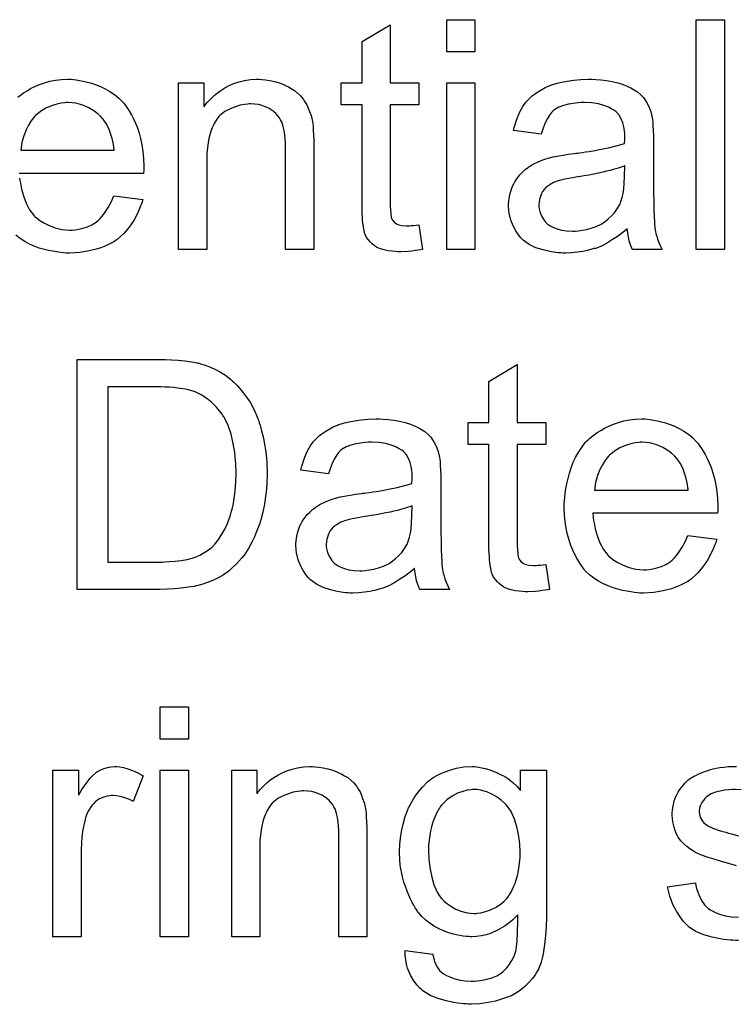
# Model space of a CAD drawing. Extents: x -1.6 to 9, y -2.8 to 5.2.
# Tile 62 of 197: x 5.421 to 5.67, y -0.602 to -0.259. Entities that reach past the tile are written whole.
import ezdxf

# ---------------------------------------------------------------- set-up
doc = ezdxf.new("R2010")
doc.units = 0
doc.layers.add('dfn6-15-57-c_document', color=1, linetype='CONTINUOUS')

msp = doc.modelspace()

# ---------------------------------------------------------------- linework, layer by layer
at = {"layer": 'dfn6-15-57-c_document', "color": 1}
for points in [[(5.579335, -0.270407), (5.5695, -0.270407), (5.5695, -0.259184), (5.579335, -0.259184), (5.579335, -0.270407)], [(5.666225, -0.339249), (5.656391, -0.339249), (5.656391, -0.259184), (5.666225, -0.259184), (5.666225, -0.339249)], [(5.549831, -0.281167), (5.559781, -0.281167), (5.559781, -0.288803), (5.549831, -0.288803), (5.549831, -0.322935), (5.549831, -0.323166), (5.549831, -0.323629), (5.549831, -0.324323), (5.549947, -0.325133), (5.550062, -0.326984), (5.550178, -0.327794), (5.550294, -0.328373), (5.55041, -0.328604), (5.550757, -0.329067), (5.55122, -0.329646), (5.552029, -0.330224), (5.552261, -0.33034), (5.552839, -0.330571), (5.553881, -0.330803), (5.555385, -0.330918), (5.556542, -0.330918), (5.55712, -0.330803), (5.55793, -0.330803), (5.558856, -0.330687), (5.559781, -0.330571), (5.561054, -0.339249), (5.560823, -0.339249), (5.56036, -0.339364), (5.55955, -0.33948), (5.558509, -0.339596), (5.557352, -0.339827), (5.556079, -0.339943), (5.553533, -0.340058), (5.552608, -0.340058), (5.551682, -0.339943), (5.550525, -0.339827), (5.549137, -0.339711), (5.547748, -0.339364), (5.546476, -0.339017), (5.545203, -0.338439), (5.545087, -0.338323), (5.54474, -0.338092), (5.544278, -0.337745), (5.543583, -0.337166), (5.543005, -0.336587), (5.542311, -0.335778), (5.541616, -0.334968), (5.541154, -0.333926), (5.541154, -0.333811), (5.540922, -0.333348), (5.540806, -0.332538), (5.540575, -0.331381), (5.540344, -0.329877), (5.540228, -0.328951), (5.540228, -0.32791), (5.540112, -0.326637), (5.539997, -0.325365), (5.539997, -0.323976), (5.539997, -0.322356), (5.539997, -0.288803), (5.532708, -0.288803), (5.532708, -0.281167), (5.539997, -0.281167), (5.539997, -0.26682), (5.549831, -0.26092), (5.549831, -0.281167)], [(5.420131, -0.286142), (5.421057, -0.285448), (5.422098, -0.284638), (5.423371, -0.283944), (5.424644, -0.283134), (5.426148, -0.28244), (5.427768, -0.281746), (5.429503, -0.281167), (5.431354, -0.280589), (5.433321, -0.280242), (5.435404, -0.28001), (5.437602, -0.279895), (5.438759, -0.279895), (5.439569, -0.28001)], [(5.439569, -0.28001), (5.440495, -0.280126), (5.441652, -0.280357), (5.442924, -0.280589), (5.444428, -0.280936), (5.445817, -0.281283), (5.447437, -0.281861), (5.448941, -0.28244), (5.45056, -0.28325), (5.45218, -0.284175), (5.4538, -0.285217), (5.455304, -0.28649), (5.456693, -0.287878), (5.456808, -0.287994), (5.45704, -0.288225), (5.457387, -0.288688), (5.45785, -0.289382), (5.458428, -0.290192), (5.459007, -0.291118), (5.459701, -0.292274), (5.460395, -0.293663), (5.461089, -0.295167), (5.461783, -0.296787), (5.462362, -0.298638), (5.46294, -0.300605), (5.463403, -0.302803), (5.46375, -0.305117), (5.463982, -0.307547), (5.464097, -0.310208), (5.464097, -0.310324), (5.464097, -0.310786), (5.464097, -0.311596), (5.463982, -0.312753), (5.420594, -0.312753)], [(5.505171, -0.28001), (5.506444, -0.280126), (5.507948, -0.280357), (5.509568, -0.280704), (5.511303, -0.281167), (5.512923, -0.281861), (5.513154, -0.281977), (5.513617, -0.282209), (5.514427, -0.282556), (5.515352, -0.283134), (5.51651, -0.283828), (5.517551, -0.284754), (5.518592, -0.28568), (5.519518, -0.286837), (5.519633, -0.286952), (5.519865, -0.287415), (5.520212, -0.287993), (5.52079, -0.288803), (5.521253, -0.28996), (5.521716, -0.291117), (5.522294, -0.292506), (5.522642, -0.29401), (5.522642, -0.294126), (5.522757, -0.294588), (5.522873, -0.295283), (5.522989, -0.296208), (5.522989, -0.297597), (5.523104, -0.299216), (5.52322, -0.301183), (5.52322, -0.303613), (5.52322, -0.339249), (5.513386, -0.339249), (5.513386, -0.304076), (5.513386, -0.30396), (5.513386, -0.303844), (5.513386, -0.303034), (5.513386, -0.301993), (5.51327, -0.300721), (5.513154, -0.299216), (5.512923, -0.297712), (5.512576, -0.296324), (5.512229, -0.295051), (5.512229, -0.294935), (5.511997, -0.294588), (5.51165, -0.29401), (5.511303, -0.293316), (5.510725, -0.292622), (5.51003, -0.291812), (5.509105, -0.291002), (5.508063, -0.290308), (5.507948, -0.290192), (5.507601, -0.28996), (5.506906, -0.289729), (5.506096, -0.289382), (5.505171, -0.289035), (5.504014, -0.288688), (5.502626, -0.288572), (5.501237, -0.288456), (5.500659, -0.288456), (5.500196, -0.288572), (5.499039, -0.288688), (5.497535, -0.288919), (5.495915, -0.289498), (5.494064, -0.290192), (5.492212, -0.291117), (5.490477, -0.292506), (5.490246, -0.292737), (5.489783, -0.293316), (5.489436, -0.293779), (5.489089, -0.294357), (5.488626, -0.295051), (5.488279, -0.295861), (5.487816, -0.296787), (5.487353, -0.297944), (5.487006, -0.299216), (5.486659, -0.300605), (5.486427, -0.302109), (5.486196, -0.303729), (5.485965, -0.305696), (5.485965, -0.307663), (5.485965, -0.339249), (5.47613, -0.339249), (5.47613, -0.281167), (5.484923, -0.281167), (5.484923, -0.289498), (5.485039, -0.289382), (5.48527, -0.289035), (5.485618, -0.288572), (5.48608, -0.287993), (5.486775, -0.287299), (5.487584, -0.286489), (5.48851, -0.285564), (5.489667, -0.284638), (5.490824, -0.283828), (5.492212, -0.282903), (5.493717, -0.282093), (5.495336, -0.281399), (5.497188, -0.28082), (5.499039, -0.280357), (5.501121, -0.28001), (5.50332, -0.279894), (5.504245, -0.279894), (5.505171, -0.28001)], [(5.621449, -0.28001), (5.623185, -0.280126), (5.625152, -0.280357), (5.627119, -0.280704), (5.629086, -0.281167), (5.630937, -0.281746), (5.631168, -0.281861), (5.631747, -0.282093), (5.632557, -0.28244), (5.633598, -0.282903), (5.634755, -0.283597), (5.635912, -0.284291), (5.636953, -0.285217), (5.637879, -0.286142), (5.637994, -0.286258), (5.638226, -0.286605), (5.638573, -0.287184), (5.639036, -0.287878), (5.639614, -0.288919), (5.640077, -0.28996), (5.64054, -0.291233), (5.640887, -0.292737), (5.640887, -0.292853), (5.641003, -0.2932), (5.641118, -0.293894), (5.641234, -0.29482), (5.641234, -0.296092), (5.64135, -0.297597), (5.641466, -0.299563), (5.641466, -0.301762), (5.641466, -0.314952), (5.641466, -0.315067), (5.641466, -0.31553), (5.641466, -0.316224), (5.641466, -0.31715), (5.641466, -0.318191), (5.641466, -0.319464), (5.641581, -0.322241), (5.641581, -0.325133), (5.641697, -0.328026), (5.641813, -0.329298), (5.641813, -0.330455), (5.641928, -0.331497), (5.642044, -0.332307), (5.642044, -0.332422), (5.64216, -0.332885), (5.642275, -0.333579), (5.642623, -0.334505), (5.642854, -0.335546), (5.643317, -0.336703), (5.643895, -0.337976), (5.644474, -0.339249), (5.634176, -0.339249), (5.634061, -0.339133), (5.633945, -0.33867), (5.633714, -0.338092), (5.633367, -0.337166), (5.633019, -0.336125), (5.632788, -0.334852), (5.632557, -0.333464), (5.632325, -0.331959), (5.632209, -0.331959), (5.632094, -0.332191), (5.6314, -0.332769), (5.630358, -0.333579), (5.62897, -0.334621), (5.627234, -0.335662), (5.625499, -0.336819), (5.623648, -0.33786), (5.621681, -0.33867), (5.621449, -0.338786), (5.620755, -0.338901), (5.619714, -0.339249), (5.618441, -0.339596), (5.616821, -0.339943), (5.61497, -0.340174), (5.612888, -0.340406), (5.610805, -0.340521), (5.609879, -0.340521), (5.609185, -0.340406), (5.608375, -0.340406), (5.60745, -0.34029), (5.605367, -0.339943), (5.603053, -0.339364), (5.600508, -0.338554), (5.598194, -0.337397), (5.596111, -0.335893), (5.59588, -0.335662), (5.595301, -0.335083), (5.594491, -0.334042), (5.593566, -0.332654), (5.59264, -0.330918), (5.59183, -0.328951), (5.591252, -0.326522), (5.591136, -0.325365), (5.59102, -0.323976), (5.59102, -0.323745), (5.59102, -0.323282), (5.591136, -0.322472), (5.591252, -0.321431), (5.591483, -0.320158), (5.59183, -0.318885), (5.592293, -0.317497), (5.592872, -0.316224), (5.592987, -0.316109), (5.593219, -0.315646), (5.593681, -0.314952), (5.59426, -0.314142), (5.594954, -0.313216), (5.59588, -0.312291), (5.596805, -0.311365), (5.597962, -0.310555), (5.598078, -0.310439), (5.598541, -0.310208), (5.599119, -0.309745), (5.600045, -0.309282), (5.601086, -0.30882), (5.602359, -0.308241), (5.603632, -0.307778), (5.605136, -0.307315), (5.605251, -0.307315), (5.605714, -0.3072), (5.606408, -0.306968), (5.607334, -0.306853), (5.608491, -0.306621), (5.609995, -0.30639), (5.611731, -0.306043), (5.613813, -0.305811), (5.613929, -0.305811), (5.614392, -0.305696), (5.61497, -0.305696), (5.61578, -0.30558), (5.616706, -0.305464), (5.617863, -0.305233), (5.619135, -0.305117), (5.620524, -0.304886), (5.623301, -0.304307), (5.626309, -0.303729), (5.62897, -0.303034), (5.630243, -0.302687), (5.6314, -0.30234), (5.6314, -0.302225), (5.6314, -0.301993), (5.631515, -0.301299), (5.631515, -0.300489), (5.631515, -0.300026), (5.631515, -0.299795), (5.631515, -0.299679), (5.631515, -0.299563), (5.631515, -0.298869), (5.6314, -0.297712), (5.631168, -0.29644), (5.630821, -0.295051), (5.630243, -0.293663), (5.629548, -0.29239), (5.628623, -0.291349), (5.628507, -0.291233), (5.627929, -0.29077), (5.627003, -0.290308), (5.625846, -0.289613), (5.624226, -0.289035), (5.622375, -0.288456), (5.620061, -0.288109), (5.6174, -0.287993), (5.616243, -0.287993), (5.615086, -0.288109), (5.613466, -0.288341), (5.611846, -0.288572), (5.610111, -0.289035), (5.608491, -0.289613), (5.607103, -0.290423), (5.606987, -0.290539), (5.606524, -0.290886), (5.605946, -0.291464), (5.605251, -0.29239), (5.604557, -0.293547), (5.603747, -0.295051), (5.603053, -0.296902), (5.602359, -0.298985), (5.592756, -0.297712), (5.592756, -0.297597), (5.592872, -0.297481), (5.592872, -0.297134), (5.592987, -0.296671), (5.593334, -0.29563), (5.593797, -0.294126), (5.594376, -0.292622), (5.59507, -0.291002), (5.595995, -0.289382), (5.597037, -0.287878), (5.597152, -0.287762), (5.597615, -0.287299), (5.598309, -0.286605), (5.599235, -0.28568), (5.600508, -0.284754), (5.602012, -0.283828), (5.603747, -0.282787), (5.605714, -0.281977), (5.60583, -0.281977), (5.605946, -0.281861), (5.606293, -0.281746), (5.606756, -0.28163), (5.607913, -0.281283), (5.609532, -0.280936), (5.611383, -0.280589), (5.613698, -0.280242), (5.616127, -0.28001), (5.618904, -0.279894), (5.620177, -0.279894), (5.621449, -0.28001)], [(5.579335, -0.339249), (5.5695, -0.339249), (5.5695, -0.281167), (5.579335, -0.281167), (5.579335, -0.339249)], [(5.437718, -0.287994), (5.437024, -0.287994), (5.436561, -0.288109), (5.435288, -0.288225), (5.433784, -0.288572), (5.431933, -0.289151), (5.429966, -0.289961), (5.428115, -0.291118), (5.426264, -0.292622), (5.426032, -0.292853), (5.425569, -0.293432), (5.424759, -0.294473), (5.423949, -0.295861), (5.423024, -0.297481), (5.422214, -0.299564), (5.42152, -0.301993), (5.421173, -0.304654), (5.453684, -0.304654), (5.453684, -0.304539), (5.453684, -0.304307), (5.453569, -0.30396), (5.453569, -0.303497), (5.453337, -0.302109), (5.45299, -0.300605), (5.452412, -0.298754), (5.451833, -0.297018), (5.450908, -0.295283), (5.449866, -0.293779), (5.449866, -0.293663), (5.449635, -0.293547), (5.449056, -0.292853), (5.448015, -0.291927), (5.446627, -0.290886), (5.444891, -0.289845), (5.442809, -0.288919), (5.440379, -0.288225), (5.439106, -0.288109), (5.437718, -0.287994)], [(5.631515, -0.310092), (5.6314, -0.310092), (5.631284, -0.310208), (5.630937, -0.310324), (5.630474, -0.310439), (5.629895, -0.310671), (5.629201, -0.310902), (5.628391, -0.311134), (5.627466, -0.311365), (5.626425, -0.311712), (5.625152, -0.311943), (5.623879, -0.312291), (5.622375, -0.312638), (5.620755, -0.312985), (5.619135, -0.313332), (5.617284, -0.313563), (5.615317, -0.31391), (5.615086, -0.31391), (5.614392, -0.314026), (5.613235, -0.314257), (5.611962, -0.314489), (5.610574, -0.31472), (5.609185, -0.315067), (5.607913, -0.315414), (5.606756, -0.315877), (5.60664, -0.315877), (5.606293, -0.316109), (5.60583, -0.31634), (5.605367, -0.316687), (5.603979, -0.317613), (5.602822, -0.319001), (5.602822, -0.319117), (5.60259, -0.319348), (5.602475, -0.319811), (5.602243, -0.320389), (5.602012, -0.321084), (5.60178, -0.321778), (5.601665, -0.322704), (5.601549, -0.323629), (5.601549, -0.323745), (5.601549, -0.324323), (5.601665, -0.325017), (5.601896, -0.325943), (5.602243, -0.326984), (5.602822, -0.328026), (5.603516, -0.329183), (5.604441, -0.330224), (5.604557, -0.33034), (5.60502, -0.330571), (5.605714, -0.331034), (5.60664, -0.331497), (5.607913, -0.331959), (5.609417, -0.332422), (5.611152, -0.332654), (5.613235, -0.332769), (5.61416, -0.332769), (5.615317, -0.332654), (5.61659, -0.332422), (5.61821, -0.332191), (5.61983, -0.331728), (5.621565, -0.33115), (5.623301, -0.33034), (5.623532, -0.330224), (5.623995, -0.329877), (5.624805, -0.329298), (5.62573, -0.328488), (5.626772, -0.327563), (5.627929, -0.326406), (5.628854, -0.325017), (5.62978, -0.323513), (5.629895, -0.323398), (5.630011, -0.322935), (5.630243, -0.322125), (5.63059, -0.321084), (5.630937, -0.319695), (5.631168, -0.318075), (5.631284, -0.316109), (5.6314, -0.313795), (5.631515, -0.310092)], [(5.42071, -0.314373), (5.420826, -0.315183), (5.421057, -0.316109), (5.421404, -0.318191), (5.422098, -0.320505), (5.423024, -0.323051), (5.424297, -0.325365), (5.425916, -0.327447), (5.426032, -0.327447), (5.426148, -0.327679), (5.426842, -0.328257), (5.427883, -0.329067), (5.429272, -0.329877), (5.431123, -0.330803), (5.433206, -0.331613), (5.43552, -0.332191), (5.436792, -0.332307), (5.438181, -0.332422), (5.439106, -0.332422), (5.440148, -0.332307), (5.44142, -0.332075), (5.442809, -0.331728), (5.444428, -0.331265), (5.445932, -0.330571), (5.447437, -0.329646), (5.447552, -0.32953), (5.448131, -0.329067), (5.448825, -0.328373), (5.449635, -0.327447), (5.45056, -0.326175), (5.451602, -0.324555), (5.452643, -0.322704), (5.453569, -0.320505), (5.46375, -0.321778), (5.46375, -0.321894), (5.463635, -0.322125), (5.463519, -0.322588), (5.463288, -0.323282), (5.46294, -0.323976), (5.462593, -0.324902), (5.461668, -0.326869), (5.460511, -0.329067), (5.458891, -0.331381), (5.45704, -0.333579), (5.454726, -0.335662), (5.45461, -0.335662), (5.454379, -0.335893), (5.454032, -0.336125), (5.453569, -0.336472), (5.452874, -0.336819), (5.45218, -0.337166), (5.451255, -0.337629), (5.450213, -0.338092), (5.449056, -0.338555), (5.447899, -0.339017), (5.445007, -0.339712), (5.441767, -0.34029), (5.438181, -0.340521), (5.436908, -0.340521), (5.436098, -0.340406), (5.435057, -0.34029), (5.433784, -0.340059), (5.432396, -0.339827), (5.430891, -0.339596), (5.427652, -0.33867), (5.425916, -0.337976), (5.424297, -0.337282), (5.422561, -0.336356), (5.420941, -0.335315), (5.419437, -0.334158)], [(5.4737, -0.377592), (5.476015, -0.377707), (5.478328, -0.377939), (5.480642, -0.378286), (5.482609, -0.378633), (5.482725, -0.378633), (5.482957, -0.378749), (5.483304, -0.378749), (5.483766, -0.37898), (5.485039, -0.379327), (5.486659, -0.379906), (5.48851, -0.380716), (5.490477, -0.381757), (5.492444, -0.382914), (5.494295, -0.384418), (5.494411, -0.384534), (5.494526, -0.384649), (5.494874, -0.384996), (5.495336, -0.385344), (5.496493, -0.3865), (5.497882, -0.38812), (5.499386, -0.390087), (5.501006, -0.392401), (5.50251, -0.395062), (5.503783, -0.39807), (5.503783, -0.398186), (5.503898, -0.398418), (5.50413, -0.39888), (5.504245, -0.399575), (5.504592, -0.400385), (5.504824, -0.40131), (5.505055, -0.402351), (5.505402, -0.403624), (5.505749, -0.404897), (5.505981, -0.406401), (5.506559, -0.40964), (5.506906, -0.413227), (5.507022, -0.417161), (5.507022, -0.417277), (5.507022, -0.417508), (5.507022, -0.418087), (5.507022, -0.418665), (5.506906, -0.419475), (5.506906, -0.420401), (5.506791, -0.422599), (5.506444, -0.425144), (5.506096, -0.427805), (5.505518, -0.430582), (5.504824, -0.433359), (5.504824, -0.433475), (5.504708, -0.433706), (5.504592, -0.434053), (5.504477, -0.434516), (5.504014, -0.435789), (5.50332, -0.437409), (5.502626, -0.43926), (5.5017, -0.441111), (5.500543, -0.443078), (5.499386, -0.444929), (5.49927, -0.44516), (5.498807, -0.445739), (5.498113, -0.446549), (5.497188, -0.44759), (5.496146, -0.448747), (5.494874, -0.449904), (5.493601, -0.451177), (5.492097, -0.452218), (5.491865, -0.452334), (5.491403, -0.452681), (5.490593, -0.453144), (5.489436, -0.453722), (5.488047, -0.454416), (5.486427, -0.454995), (5.484576, -0.455689), (5.482494, -0.456268), (5.482262, -0.456268), (5.481915, -0.456383), (5.481568, -0.456499), (5.480411, -0.456615), (5.478791, -0.456846), (5.47694, -0.457077), (5.474742, -0.457309), (5.472312, -0.457425), (5.469651, -0.45754), (5.440842, -0.45754), (5.440842, -0.377476), (5.471618, -0.377476), (5.4737, -0.377592)], [(5.594029, -0.399459), (5.603979, -0.399459), (5.603979, -0.407095), (5.594029, -0.407095), (5.594029, -0.441227), (5.594029, -0.441458), (5.594029, -0.441921), (5.594029, -0.442615), (5.594144, -0.443425), (5.59426, -0.445276), (5.594376, -0.446086), (5.594491, -0.446664), (5.594607, -0.446896), (5.594954, -0.447359), (5.595417, -0.447937), (5.596227, -0.448516), (5.596458, -0.448631), (5.597037, -0.448863), (5.598078, -0.449094), (5.599582, -0.44921), (5.600739, -0.44921), (5.601318, -0.449094), (5.602127, -0.449094), (5.603053, -0.448978), (5.603979, -0.448863), (5.605251, -0.45754), (5.60502, -0.45754), (5.604557, -0.457656), (5.603747, -0.457772), (5.602706, -0.457887), (5.601549, -0.458119), (5.600276, -0.458235), (5.597731, -0.45835), (5.596805, -0.45835), (5.59588, -0.458235), (5.594723, -0.458119), (5.593334, -0.458003), (5.591946, -0.457656), (5.590673, -0.457309), (5.5894, -0.45673), (5.589285, -0.456615), (5.588938, -0.456383), (5.588475, -0.456036), (5.587781, -0.455458), (5.587202, -0.454879), (5.586508, -0.454069), (5.585814, -0.453259), (5.585351, -0.452218), (5.585351, -0.452102), (5.58512, -0.45164), (5.585004, -0.45083), (5.584773, -0.449673), (5.584541, -0.448169), (5.584425, -0.447243), (5.584425, -0.446202), (5.58431, -0.444929), (5.584194, -0.443656), (5.584194, -0.442268), (5.584194, -0.440648), (5.584194, -0.407095), (5.576905, -0.407095), (5.576905, -0.399459), (5.584194, -0.399459), (5.584194, -0.385112), (5.594029, -0.379211), (5.594029, -0.399459)], [(5.469998, -0.386963), (5.451486, -0.386963), (5.451486, -0.448053), (5.470461, -0.448053), (5.471271, -0.447937), (5.473006, -0.447822), (5.474973, -0.447706), (5.477056, -0.447474), (5.479138, -0.447127), (5.480874, -0.446664), (5.481105, -0.446549), (5.481684, -0.446433), (5.482494, -0.446086), (5.483535, -0.445623), (5.484692, -0.444929), (5.485849, -0.444235), (5.487006, -0.443425), (5.488163, -0.442499), (5.488279, -0.442268), (5.488742, -0.441805), (5.489436, -0.440995), (5.490246, -0.439838), (5.491171, -0.438334), (5.492212, -0.436599), (5.493138, -0.434632), (5.493948, -0.432433), (5.493948, -0.432318), (5.494064, -0.432086), (5.494179, -0.431739), (5.494295, -0.431276), (5.494411, -0.430698), (5.494642, -0.429888), (5.494874, -0.429078), (5.495105, -0.428152), (5.495452, -0.425839), (5.495799, -0.423177), (5.496031, -0.420169), (5.496146, -0.41693), (5.496146, -0.416814), (5.496146, -0.416351), (5.496146, -0.415773), (5.496031, -0.414847), (5.496031, -0.413806), (5.495915, -0.412649), (5.495799, -0.41126), (5.495684, -0.409872), (5.495105, -0.406748), (5.494411, -0.403508), (5.493369, -0.4005), (5.492675, -0.398996), (5.491981, -0.397723), (5.491981, -0.397608), (5.49175, -0.397376), (5.491518, -0.397029), (5.491287, -0.396566), (5.490361, -0.395409), (5.489204, -0.394021), (5.4877, -0.392517), (5.485965, -0.391013), (5.483998, -0.38974), (5.481915, -0.388699), (5.481684, -0.388583), (5.481105, -0.388467), (5.480064, -0.38812), (5.47856, -0.387773), (5.476709, -0.387542), (5.474395, -0.387195), (5.473006, -0.387079), (5.471502, -0.387079), (5.469998, -0.386963)], [(5.547401, -0.398302), (5.549137, -0.398418), (5.551104, -0.398649), (5.553071, -0.398996), (5.555038, -0.399459), (5.556889, -0.400037), (5.55712, -0.400153), (5.557699, -0.400385), (5.558509, -0.400732), (5.55955, -0.401194), (5.560707, -0.401889), (5.561864, -0.402583), (5.562905, -0.403508), (5.563831, -0.404434), (5.563947, -0.40455), (5.564178, -0.404897), (5.564525, -0.405475), (5.564988, -0.40617), (5.565566, -0.407211), (5.566029, -0.408252), (5.566492, -0.409525), (5.566839, -0.411029), (5.566839, -0.411145), (5.566955, -0.411492), (5.56707, -0.412186), (5.567186, -0.413111), (5.567186, -0.414384), (5.567302, -0.415888), (5.567417, -0.417855), (5.567417, -0.420053), (5.567417, -0.433243), (5.567417, -0.433359), (5.567417, -0.433822), (5.567417, -0.434516), (5.567417, -0.435442), (5.567417, -0.436483), (5.567417, -0.437756), (5.567533, -0.440532), (5.567533, -0.443425), (5.567649, -0.446317), (5.567765, -0.44759), (5.567765, -0.448747), (5.56788, -0.449788), (5.567996, -0.450598), (5.567996, -0.450714), (5.568112, -0.451177), (5.568227, -0.451871), (5.568574, -0.452797), (5.568806, -0.453838), (5.569269, -0.454995), (5.569847, -0.456268), (5.570426, -0.45754), (5.560128, -0.45754), (5.560013, -0.457425), (5.559897, -0.456962), (5.559666, -0.456383), (5.559319, -0.455458), (5.558971, -0.454416), (5.55874, -0.453144), (5.558509, -0.451755), (5.558277, -0.450251), (5.558162, -0.450251), (5.558046, -0.450483), (5.557352, -0.451061), (5.55631, -0.451871), (5.554922, -0.452912), (5.553186, -0.453954), (5.551451, -0.455111), (5.5496, -0.456152), (5.547633, -0.456962), (5.547401, -0.457077), (5.546707, -0.457193), (5.545666, -0.45754), (5.544393, -0.457887), (5.542773, -0.458235), (5.540922, -0.458466), (5.53884, -0.458697), (5.536757, -0.458813), (5.535831, -0.458813), (5.535137, -0.458697), (5.534327, -0.458697), (5.533402, -0.458582), (5.531319, -0.458235), (5.529005, -0.457656), (5.52646, -0.456846), (5.524146, -0.455689), (5.522063, -0.454185), (5.521832, -0.453954), (5.521253, -0.453375), (5.520443, -0.452334), (5.519518, -0.450945), (5.518592, -0.44921), (5.517782, -0.447243), (5.517204, -0.444813), (5.517088, -0.443656), (5.516972, -0.442268), (5.516972, -0.442036), (5.516972, -0.441574), (5.517088, -0.440764), (5.517204, -0.439723), (5.517435, -0.43845), (5.517782, -0.437177), (5.518245, -0.435789), (5.518824, -0.434516), (5.518939, -0.4344), (5.519171, -0.433938), (5.519633, -0.433243), (5.520212, -0.432433), (5.520906, -0.431508), (5.521832, -0.430582), (5.522757, -0.429657), (5.523914, -0.428847), (5.52403, -0.428731), (5.524493, -0.4285), (5.525071, -0.428037), (5.525997, -0.427574), (5.527038, -0.427111), (5.528311, -0.426533), (5.529584, -0.42607), (5.531088, -0.425607), (5.531203, -0.425607), (5.531666, -0.425491), (5.53236, -0.42526), (5.533286, -0.425144), (5.534443, -0.424913), (5.535947, -0.424682), (5.537683, -0.424334), (5.539765, -0.424103), (5.539881, -0.424103), (5.540344, -0.423987), (5.540922, -0.423987), (5.541732, -0.423872), (5.542658, -0.423756), (5.543815, -0.423524), (5.545087, -0.423409), (5.546476, -0.423177), (5.549253, -0.422599), (5.552261, -0.42202), (5.554922, -0.421326), (5.556195, -0.420979), (5.557352, -0.420632), (5.557352, -0.420516), (5.557352, -0.420285), (5.557467, -0.419591), (5.557467, -0.418781), (5.557467, -0.418318), (5.557467, -0.418087), (5.557467, -0.417971), (5.557467, -0.417855), (5.557467, -0.417161), (5.557352, -0.416004), (5.55712, -0.414731), (5.556773, -0.413343), (5.556195, -0.411954), (5.5555, -0.410682), (5.554575, -0.40964), (5.554459, -0.409525), (5.553881, -0.409062), (5.552955, -0.408599), (5.551798, -0.407905), (5.550178, -0.407327), (5.548327, -0.406748), (5.546013, -0.406401), (5.543352, -0.406285), (5.542195, -0.406285), (5.541038, -0.406401), (5.539418, -0.406632), (5.537798, -0.406864), (5.536063, -0.407327), (5.534443, -0.407905), (5.533055, -0.408715), (5.532939, -0.408831), (5.532476, -0.409178), (5.531898, -0.409756), (5.531203, -0.410682), (5.530509, -0.411839), (5.529699, -0.413343), (5.529005, -0.415194), (5.528311, -0.417277), (5.518708, -0.416004), (5.518708, -0.415888), (5.518824, -0.415773), (5.518824, -0.415425), (5.518939, -0.414963), (5.519286, -0.413921), (5.519749, -0.412417), (5.520328, -0.410913), (5.521022, -0.409293), (5.521947, -0.407674), (5.522989, -0.40617), (5.523104, -0.406054), (5.523567, -0.405591), (5.524261, -0.404897), (5.525187, -0.403971), (5.52646, -0.403046), (5.527964, -0.40212), (5.529699, -0.401079), (5.531666, -0.400269), (5.531782, -0.400269), (5.531898, -0.400153), (5.532245, -0.400037), (5.532708, -0.399922), (5.533864, -0.399575), (5.535484, -0.399228), (5.537336, -0.39888), (5.53965, -0.398533), (5.542079, -0.398302), (5.544856, -0.398186), (5.546129, -0.398186), (5.547401, -0.398302)], [(5.639383, -0.398302), (5.640309, -0.398418), (5.641466, -0.398649), (5.642738, -0.39888), (5.644242, -0.399228), (5.645631, -0.399575), (5.647251, -0.400153), (5.648755, -0.400732), (5.650374, -0.401541), (5.651994, -0.402467), (5.653614, -0.403508), (5.655118, -0.404781), (5.656507, -0.40617), (5.656622, -0.406285), (5.656854, -0.406517), (5.657201, -0.406979), (5.657663, -0.407674), (5.658242, -0.408483), (5.65882, -0.409409), (5.659515, -0.410566), (5.660209, -0.411954), (5.660903, -0.413459), (5.661597, -0.415078), (5.662176, -0.41693), (5.662754, -0.418897), (5.663217, -0.421095), (5.663564, -0.423409), (5.663796, -0.425839), (5.663911, -0.4285), (5.663911, -0.428615), (5.663911, -0.429078), (5.663911, -0.429888), (5.663796, -0.431045), (5.620408, -0.431045), (5.620408, -0.431161), (5.620408, -0.431508), (5.620524, -0.431971), (5.620524, -0.432665), (5.62064, -0.433475), (5.620871, -0.4344), (5.621218, -0.436483), (5.621912, -0.438797), (5.622838, -0.441342), (5.62411, -0.443656), (5.62573, -0.445739), (5.625846, -0.445739), (5.625962, -0.44597), (5.626656, -0.446549), (5.627697, -0.447359), (5.629086, -0.448169), (5.630937, -0.449094), (5.633019, -0.449904), (5.635333, -0.450483), (5.636606, -0.450598), (5.637994, -0.450714), (5.63892, -0.450714), (5.639961, -0.450598), (5.641234, -0.450367), (5.642623, -0.45002), (5.644242, -0.449557), (5.645746, -0.448863), (5.647251, -0.447937), (5.647366, -0.447822), (5.647945, -0.447359), (5.648639, -0.446664), (5.649449, -0.445739), (5.650374, -0.444466), (5.651416, -0.442846), (5.652457, -0.440995), (5.653383, -0.438797), (5.663564, -0.44007), (5.663564, -0.440185), (5.663449, -0.440417), (5.663333, -0.44088), (5.663101, -0.441574), (5.662754, -0.442268), (5.662407, -0.443193), (5.661482, -0.44516), (5.660325, -0.447359), (5.658705, -0.449673), (5.656854, -0.451871), (5.65454, -0.453954), (5.654424, -0.453954), (5.654193, -0.454185), (5.653845, -0.454416), (5.653383, -0.454764), (5.652688, -0.455111), (5.651994, -0.455458), (5.651069, -0.455921), (5.650027, -0.456383), (5.64887, -0.456846), (5.647713, -0.457309), (5.644821, -0.458003), (5.641581, -0.458582), (5.637994, -0.458813), (5.636722, -0.458813), (5.635912, -0.458697), (5.634871, -0.458582), (5.633598, -0.45835), (5.632209, -0.458119), (5.630705, -0.457887), (5.627466, -0.456962), (5.62573, -0.456268), (5.62411, -0.455573), (5.622375, -0.454648), (5.620755, -0.453606), (5.619251, -0.45245), (5.617747, -0.451061), (5.617631, -0.450945), (5.6174, -0.450714), (5.617053, -0.450251), (5.61659, -0.449557), (5.616011, -0.448747), (5.615433, -0.447822), (5.614739, -0.446664), (5.614045, -0.445392), (5.61335, -0.443888), (5.612656, -0.442268), (5.612078, -0.440417), (5.611499, -0.43845), (5.611036, -0.436367), (5.610689, -0.434053), (5.610458, -0.431623), (5.610342, -0.429078), (5.610342, -0.428962), (5.610342, -0.428384), (5.610342, -0.42769), (5.610458, -0.426648), (5.610574, -0.425376), (5.610689, -0.423987), (5.610921, -0.422368), (5.611268, -0.420748), (5.612193, -0.417045), (5.612772, -0.415194), (5.613466, -0.413227), (5.614392, -0.411376), (5.615433, -0.40964), (5.61659, -0.407905), (5.617863, -0.406285), (5.617978, -0.40617), (5.61821, -0.405938), (5.618673, -0.405591), (5.619251, -0.405012), (5.619945, -0.404434), (5.620871, -0.40374), (5.621912, -0.40293), (5.623185, -0.402236), (5.624458, -0.401426), (5.625962, -0.400732), (5.627582, -0.400037), (5.629317, -0.399459), (5.631168, -0.39888), (5.633135, -0.398533), (5.635218, -0.398302), (5.637416, -0.398186), (5.638573, -0.398186), (5.639383, -0.398302)], [(5.637532, -0.406285), (5.636837, -0.406285), (5.636375, -0.406401), (5.635102, -0.406517), (5.633598, -0.406864), (5.631747, -0.407442), (5.62978, -0.408252), (5.627929, -0.409409), (5.626077, -0.410913), (5.625846, -0.411145), (5.625383, -0.411723), (5.624573, -0.412764), (5.623763, -0.414153), (5.622838, -0.415773), (5.622028, -0.417855), (5.621334, -0.420285), (5.620987, -0.422946), (5.653498, -0.422946), (5.653498, -0.42283), (5.653498, -0.422599), (5.653383, -0.422252), (5.653383, -0.421789), (5.653151, -0.420401), (5.652804, -0.418897), (5.652226, -0.417045), (5.651647, -0.41531), (5.650721, -0.413574), (5.64968, -0.41207), (5.64968, -0.411954), (5.649449, -0.411839), (5.64887, -0.411145), (5.647829, -0.410219), (5.646441, -0.409178), (5.644705, -0.408136), (5.642623, -0.407211), (5.640193, -0.406517), (5.63892, -0.406401), (5.637532, -0.406285)], [(5.557467, -0.428384), (5.557352, -0.428384), (5.557236, -0.4285), (5.556889, -0.428615), (5.556426, -0.428731), (5.555847, -0.428962), (5.555153, -0.429194), (5.554343, -0.429425), (5.553418, -0.429657), (5.552377, -0.430004), (5.551104, -0.430235), (5.549831, -0.430582), (5.548327, -0.430929), (5.546707, -0.431276), (5.545087, -0.431623), (5.543236, -0.431855), (5.541269, -0.432202), (5.541038, -0.432202), (5.540344, -0.432318), (5.539187, -0.432549), (5.537914, -0.432781), (5.536526, -0.433012), (5.535137, -0.433359), (5.533864, -0.433706), (5.532708, -0.434169), (5.532592, -0.434169), (5.532245, -0.4344), (5.531782, -0.434632), (5.531319, -0.434979), (5.529931, -0.435904), (5.528774, -0.437293), (5.528774, -0.437409), (5.528542, -0.43764), (5.528427, -0.438103), (5.528195, -0.438681), (5.527964, -0.439375), (5.527732, -0.44007), (5.527617, -0.440995), (5.527501, -0.441921), (5.527501, -0.442036), (5.527501, -0.442615), (5.527617, -0.443309), (5.527848, -0.444235), (5.528195, -0.445276), (5.528774, -0.446317), (5.529468, -0.447474), (5.530394, -0.448516), (5.530509, -0.448631), (5.530972, -0.448863), (5.531666, -0.449326), (5.532592, -0.449788), (5.533864, -0.450251), (5.535369, -0.450714), (5.537104, -0.450945), (5.539187, -0.451061), (5.540112, -0.451061), (5.541269, -0.450945), (5.542542, -0.450714), (5.544162, -0.450483), (5.545782, -0.45002), (5.547517, -0.449441), (5.549253, -0.448631), (5.549484, -0.448516), (5.549947, -0.448169), (5.550757, -0.44759), (5.551682, -0.44678), (5.552724, -0.445855), (5.553881, -0.444698), (5.554806, -0.443309), (5.555732, -0.441805), (5.555847, -0.441689), (5.555963, -0.441227), (5.556195, -0.440417), (5.556542, -0.439375), (5.556889, -0.437987), (5.55712, -0.436367), (5.557236, -0.4344), (5.557352, -0.432086), (5.557467, -0.428384)], [(5.479601, -0.509652), (5.469767, -0.509652), (5.469767, -0.498429), (5.479601, -0.498429), (5.479601, -0.509652)], [(5.455651, -0.519255), (5.456924, -0.519486), (5.458428, -0.519949), (5.460048, -0.520528), (5.461899, -0.521337), (5.463866, -0.522379), (5.460279, -0.531403), (5.460164, -0.531288), (5.459701, -0.531056), (5.459007, -0.530709), (5.458081, -0.530362), (5.45704, -0.530015), (5.455767, -0.529668), (5.454494, -0.529436), (5.453222, -0.529321), (5.452643, -0.529321), (5.452065, -0.529436), (5.451255, -0.529552), (5.450445, -0.529784), (5.449404, -0.530131), (5.448362, -0.530593), (5.447437, -0.531288), (5.447321, -0.531403), (5.446974, -0.531635), (5.446627, -0.532097), (5.446048, -0.532676), (5.44547, -0.533486), (5.444891, -0.534412), (5.444313, -0.535453), (5.44385, -0.536726), (5.443734, -0.536957), (5.443618, -0.537651), (5.443387, -0.538692), (5.44304, -0.540081), (5.442693, -0.541816), (5.442462, -0.543783), (5.442346, -0.545866), (5.44223, -0.54818), (5.44223, -0.578493), (5.432396, -0.578493), (5.432396, -0.520412), (5.441305, -0.520412), (5.441305, -0.529205), (5.44142, -0.529089), (5.441883, -0.528279), (5.442462, -0.527238), (5.443387, -0.525965), (5.444313, -0.524693), (5.445354, -0.523304), (5.446395, -0.522147), (5.447437, -0.521222), (5.447552, -0.521106), (5.447899, -0.520875), (5.448594, -0.520528), (5.449288, -0.52018), (5.450213, -0.519833), (5.45137, -0.519486), (5.452527, -0.519255), (5.4538, -0.519139), (5.45461, -0.519139), (5.455651, -0.519255)], [(5.479601, -0.578493), (5.469767, -0.578493), (5.469767, -0.520412), (5.479601, -0.520412), (5.479601, -0.578493)], [(5.523683, -0.519255), (5.524956, -0.51937), (5.52646, -0.519602), (5.528079, -0.519949), (5.529815, -0.520412), (5.531435, -0.521106), (5.531666, -0.521222), (5.532129, -0.521453), (5.532939, -0.5218), (5.533864, -0.522379), (5.535021, -0.523073), (5.536063, -0.523998), (5.537104, -0.524924), (5.53803, -0.526081), (5.538145, -0.526197), (5.538377, -0.526659), (5.538724, -0.527238), (5.539302, -0.528048), (5.539765, -0.529205), (5.540228, -0.530362), (5.540806, -0.53175), (5.541154, -0.533254), (5.541154, -0.53337), (5.541269, -0.533833), (5.541385, -0.534527), (5.541501, -0.535453), (5.541501, -0.536841), (5.541616, -0.538461), (5.541732, -0.540428), (5.541732, -0.542857), (5.541732, -0.578493), (5.531898, -0.578493), (5.531898, -0.54332), (5.531898, -0.543205), (5.531898, -0.543089), (5.531898, -0.542279), (5.531898, -0.541238), (5.531782, -0.539965), (5.531666, -0.538461), (5.531435, -0.536957), (5.531088, -0.535568), (5.530741, -0.534296), (5.530741, -0.53418), (5.530509, -0.533833), (5.530162, -0.533254), (5.529815, -0.53256), (5.529236, -0.531866), (5.528542, -0.531056), (5.527617, -0.530246), (5.526575, -0.529552), (5.52646, -0.529436), (5.526113, -0.529205), (5.525418, -0.528973), (5.524609, -0.528626), (5.523683, -0.528279), (5.522526, -0.527932), (5.521137, -0.527817), (5.519749, -0.527701), (5.519171, -0.527701), (5.518708, -0.527817), (5.517551, -0.527932), (5.516047, -0.528164), (5.514427, -0.528742), (5.512576, -0.529436), (5.510725, -0.530362), (5.508989, -0.53175), (5.508758, -0.531982), (5.508295, -0.53256), (5.507948, -0.533023), (5.507601, -0.533601), (5.507138, -0.534296), (5.506791, -0.535106), (5.506328, -0.536031), (5.505865, -0.537188), (5.505518, -0.538461), (5.505171, -0.539849), (5.50494, -0.541353), (5.504708, -0.542973), (5.504477, -0.54494), (5.504477, -0.546907), (5.504477, -0.578493), (5.494642, -0.578493), (5.494642, -0.520412), (5.503435, -0.520412), (5.503435, -0.528742), (5.503551, -0.528626), (5.503783, -0.528279), (5.50413, -0.527817), (5.504592, -0.527238), (5.505287, -0.526544), (5.506096, -0.525734), (5.507022, -0.524808), (5.508179, -0.523883), (5.509336, -0.523073), (5.510725, -0.522147), (5.512229, -0.521337), (5.513848, -0.520643), (5.5157, -0.520065), (5.517551, -0.519602), (5.519633, -0.519255), (5.521832, -0.519139), (5.522757, -0.519139), (5.523683, -0.519255)], [(5.579913, -0.519255), (5.580723, -0.51937), (5.581764, -0.519602), (5.582921, -0.519833), (5.584194, -0.52018), (5.585467, -0.520643), (5.586855, -0.521222), (5.588243, -0.521916), (5.589748, -0.522726), (5.591136, -0.523651), (5.592524, -0.524808), (5.593913, -0.526081), (5.595185, -0.527585), (5.595185, -0.520412), (5.60421, -0.520412), (5.60421, -0.570625), (5.60421, -0.570741), (5.60421, -0.571204), (5.60421, -0.571898), (5.60421, -0.572824), (5.604094, -0.573865), (5.604094, -0.575138), (5.603979, -0.576526), (5.603863, -0.57803), (5.603516, -0.581154), (5.603053, -0.584394), (5.602706, -0.585898), (5.602359, -0.587286), (5.601896, -0.588559), (5.601433, -0.589716), (5.601433, -0.589832), (5.601318, -0.589947), (5.600855, -0.590642), (5.600276, -0.591683), (5.599351, -0.592956), (5.598078, -0.594344), (5.596574, -0.595848), (5.594723, -0.597352), (5.59264, -0.598625), (5.592524, -0.598625), (5.592409, -0.598741), (5.592062, -0.598972), (5.591599, -0.599088), (5.59102, -0.599435), (5.590326, -0.599666), (5.588591, -0.600245), (5.586508, -0.600939), (5.583963, -0.601402), (5.58107, -0.601865), (5.577946, -0.60198), (5.576905, -0.60198), (5.576211, -0.601865), (5.575285, -0.601865), (5.574359, -0.601749), (5.573203, -0.601633), (5.57193, -0.601402), (5.569269, -0.600823), (5.566492, -0.600013), (5.563715, -0.598856), (5.56117, -0.597236), (5.561054, -0.597121), (5.560938, -0.597005), (5.560128, -0.596311), (5.559203, -0.59527), (5.558046, -0.593765), (5.556889, -0.591799), (5.555847, -0.589369), (5.5555, -0.587981), (5.555269, -0.586476), (5.555038, -0.584972), (5.555038, -0.583237), (5.564641, -0.58451), (5.564641, -0.584741), (5.564756, -0.585204), (5.564988, -0.586014), (5.565219, -0.587055), (5.565682, -0.588096), (5.566261, -0.589138), (5.566955, -0.590179), (5.56788, -0.590989), (5.568112, -0.591104), (5.568574, -0.591452), (5.569384, -0.591914), (5.570541, -0.592377), (5.57193, -0.592956), (5.573665, -0.593418), (5.575748, -0.593765), (5.577946, -0.593881), (5.579103, -0.593881), (5.58026, -0.593765), (5.58188, -0.593534), (5.5835, -0.593187), (5.585235, -0.592724), (5.586971, -0.59203), (5.588475, -0.591104), (5.588591, -0.590989), (5.589053, -0.590642), (5.589748, -0.589947), (5.590557, -0.589138), (5.591367, -0.587981), (5.592177, -0.586708), (5.592987, -0.585204), (5.593566, -0.583468), (5.593566, -0.583352), (5.593681, -0.58289), (5.593797, -0.581964), (5.593913, -0.580807), (5.594029, -0.579997), (5.594029, -0.579072), (5.594144, -0.57803), (5.594144, -0.576873), (5.594144, -0.575601), (5.59426, -0.574096), (5.59426, -0.572592), (5.59426, -0.570857), (5.594144, -0.570973), (5.593913, -0.571204), (5.593566, -0.571551), (5.593103, -0.572014), (5.592524, -0.572592), (5.591715, -0.573287), (5.590789, -0.573981), (5.589863, -0.574675), (5.587434, -0.576063), (5.584773, -0.577336), (5.583268, -0.577799), (5.581649, -0.578146), (5.579913, -0.578377), (5.578178, -0.578493), (5.577599, -0.578493), (5.577021, -0.578377), (5.576211, -0.578377), (5.575169, -0.578262), (5.574012, -0.57803), (5.57274, -0.577799), (5.571351, -0.577452), (5.569847, -0.576989), (5.568343, -0.57641), (5.566839, -0.575716), (5.565219, -0.574906), (5.563715, -0.573865), (5.562211, -0.572708), (5.560823, -0.571435), (5.55955, -0.569931), (5.559434, -0.569816), (5.559319, -0.569584), (5.558971, -0.569006), (5.558509, -0.568427), (5.558046, -0.567502), (5.557467, -0.566576), (5.556889, -0.565419), (5.55631, -0.564031), (5.555732, -0.562642), (5.555153, -0.561022), (5.554575, -0.559403), (5.554112, -0.557551), (5.553302, -0.553618), (5.553186, -0.551419), (5.553071, -0.549221), (5.553071, -0.549105), (5.553071, -0.548874), (5.553071, -0.548411), (5.553071, -0.547833), (5.553186, -0.547023), (5.553186, -0.546213), (5.553418, -0.54413), (5.553765, -0.541816), (5.554343, -0.539271), (5.555038, -0.53661), (5.556079, -0.533949), (5.556079, -0.533833), (5.556195, -0.533601), (5.556426, -0.533254), (5.556657, -0.532792), (5.557352, -0.531519), (5.558277, -0.529899), (5.55955, -0.528164), (5.561054, -0.526428), (5.562789, -0.524577), (5.564756, -0.523073), (5.564872, -0.523073), (5.564988, -0.522957), (5.565335, -0.522726), (5.565798, -0.522494), (5.566955, -0.5218), (5.568574, -0.521106), (5.570541, -0.520412), (5.572855, -0.519717), (5.575401, -0.519255), (5.578178, -0.519139), (5.579219, -0.519139), (5.579913, -0.519255)], [(5.670391, -0.553733), (5.669696, -0.553502), (5.668771, -0.55327), (5.667729, -0.552923), (5.665531, -0.552345), (5.662986, -0.551535), (5.660556, -0.550841), (5.658242, -0.550031), (5.657201, -0.549568), (5.656391, -0.549221), (5.656159, -0.549105), (5.655697, -0.548874), (5.655002, -0.548411), (5.654077, -0.547833), (5.653035, -0.547023), (5.651994, -0.546097), (5.650953, -0.545056), (5.650027, -0.543783), (5.649912, -0.543667), (5.64968, -0.543205), (5.649333, -0.542395), (5.648986, -0.541469), (5.648639, -0.540312), (5.648292, -0.538924), (5.64806, -0.537535), (5.647945, -0.535915), (5.647945, -0.535684), (5.647945, -0.535221), (5.64806, -0.534527), (5.648176, -0.533486), (5.648408, -0.532444), (5.648639, -0.531172), (5.649102, -0.530015), (5.64968, -0.528742), (5.649796, -0.528626), (5.650027, -0.528164), (5.650374, -0.527585), (5.650953, -0.526775), (5.651647, -0.525965), (5.652457, -0.524924), (5.653383, -0.523998), (5.65454, -0.523188), (5.654655, -0.523073), (5.655002, -0.522957), (5.655465, -0.52261), (5.656159, -0.522263), (5.657085, -0.5218), (5.658126, -0.521337), (5.659399, -0.520875), (5.660787, -0.520412), (5.661019, -0.520296), (5.661482, -0.52018), (5.662292, -0.519949), (5.663333, -0.519717), (5.664605, -0.519486), (5.665994, -0.51937), (5.667614, -0.519139), (5.670391, -0.519139)], [(5.580145, -0.527238), (5.578293, -0.527238), (5.577831, -0.527354), (5.576558, -0.527469), (5.575054, -0.527932), (5.573203, -0.528511), (5.571351, -0.529552), (5.5695, -0.530825), (5.568574, -0.53175), (5.567649, -0.532676), (5.567649, -0.532792), (5.567417, -0.532907), (5.567186, -0.533254), (5.566955, -0.533717), (5.566608, -0.53418), (5.566261, -0.534874), (5.565798, -0.535684), (5.565451, -0.53661), (5.564988, -0.537651), (5.564525, -0.538924), (5.564178, -0.540196), (5.563831, -0.541585), (5.563599, -0.543205), (5.563368, -0.544824), (5.563137, -0.54656), (5.563137, -0.548527), (5.563137, -0.548643), (5.563137, -0.54899), (5.563137, -0.549568), (5.563252, -0.550378), (5.563252, -0.551304), (5.563368, -0.552461), (5.563715, -0.55489), (5.564294, -0.557667), (5.564988, -0.560328), (5.566145, -0.562989), (5.566839, -0.564146), (5.567649, -0.565188), (5.56788, -0.565419), (5.568459, -0.565997), (5.569384, -0.566807), (5.570773, -0.567733), (5.572393, -0.568774), (5.574359, -0.569584), (5.576558, -0.570163), (5.577715, -0.570278), (5.578988, -0.570394), (5.579682, -0.570394), (5.580145, -0.570278), (5.581417, -0.570163), (5.583037, -0.5697), (5.584773, -0.569121), (5.586739, -0.568196), (5.588591, -0.566923), (5.589516, -0.566113), (5.590442, -0.565188), (5.590442, -0.565072), (5.590673, -0.564956), (5.590905, -0.564609), (5.591136, -0.564146), (5.591483, -0.563683), (5.591946, -0.562989), (5.592293, -0.562179), (5.592756, -0.561138), (5.593219, -0.560097), (5.593566, -0.55894), (5.594029, -0.557551), (5.594376, -0.556047), (5.594607, -0.554543), (5.594838, -0.552808), (5.59507, -0.550841), (5.59507, -0.548874), (5.59507, -0.548758), (5.59507, -0.548411), (5.59507, -0.547833), (5.594954, -0.547138), (5.594954, -0.546213), (5.594838, -0.545172), (5.594491, -0.542857), (5.593913, -0.540196), (5.593103, -0.537535), (5.591946, -0.534874), (5.591136, -0.533717), (5.590326, -0.532676), (5.590326, -0.53256), (5.590095, -0.532444), (5.589516, -0.531866), (5.588475, -0.53094), (5.587087, -0.529899), (5.585467, -0.528973), (5.5835, -0.528048), (5.581301, -0.527469), (5.580145, -0.527238)], [(5.67201, -0.527354), (5.670043, -0.527238), (5.668886, -0.527238), (5.667729, -0.527354), (5.666225, -0.527469), (5.664721, -0.527817), (5.663101, -0.528164), (5.661597, -0.528742), (5.660325, -0.529552), (5.660209, -0.529668), (5.659862, -0.529899), (5.659399, -0.530362), (5.658936, -0.531056), (5.658358, -0.53175), (5.657895, -0.532676), (5.657548, -0.533717), (5.657432, -0.534759), (5.657432, -0.534874), (5.657432, -0.535106), (5.657548, -0.535453), (5.657548, -0.535915), (5.657895, -0.537072), (5.658589, -0.53823), (5.658705, -0.538345), (5.65882, -0.538461), (5.659052, -0.538808), (5.659515, -0.539155), (5.659977, -0.539502), (5.660672, -0.539965), (5.661482, -0.540312), (5.662407, -0.540775), (5.662523, -0.540775), (5.662754, -0.540891), (5.663217, -0.541006), (5.664027, -0.541353), (5.665184, -0.541701), (5.666688, -0.542048), (5.667614, -0.542395), (5.668655, -0.542626), (5.669812, -0.542973), (5.671085, -0.54332)], [(5.671085, -0.579766), (5.670043, -0.579766), (5.669234, -0.57965), (5.668308, -0.57965), (5.667151, -0.579534), (5.665994, -0.579419), (5.664721, -0.579187), (5.661944, -0.578609), (5.659052, -0.577799), (5.656275, -0.576642), (5.655002, -0.575948), (5.653845, -0.575138), (5.65373, -0.575022), (5.653614, -0.574906), (5.65292, -0.574212), (5.651878, -0.573171), (5.650721, -0.571551), (5.649449, -0.569584), (5.648176, -0.56727), (5.647135, -0.564378), (5.646325, -0.561138), (5.656044, -0.559634), (5.656044, -0.55975), (5.656044, -0.559865), (5.656275, -0.56056), (5.656507, -0.561717), (5.656969, -0.562989), (5.657548, -0.564378), (5.658242, -0.565882), (5.659283, -0.567386), (5.660556, -0.568659), (5.660787, -0.568774), (5.66125, -0.569121), (5.662176, -0.569584), (5.663333, -0.570163), (5.664837, -0.570741), (5.666572, -0.571204), (5.668655, -0.571551), (5.671085, -0.571667)]]:
    msp.add_lwpolyline(points, dxfattribs=at)

doc.saveas('drawing.dxf')
